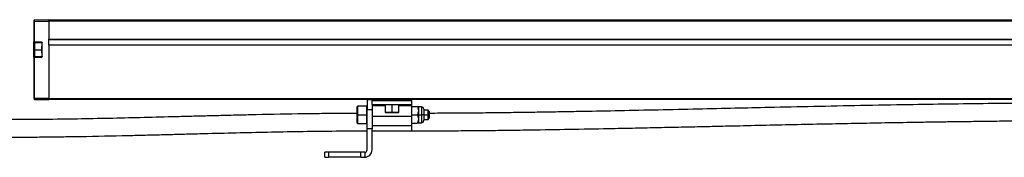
# Model space of a CAD drawing. Header units: millimetres. Extents: x -565 to 1980, y 407 to 731.
# Tile 17 of 22: x 974 to 1370, y 545 to 600. Entities that reach past the tile are written whole.
import ezdxf

# ---------------------------------------------------------------- set-up
doc = ezdxf.new("R2010")
doc.units = ezdxf.units.MM

# ---------------------------------------------------------------- blocks, each defined once
blk = doc.blocks.new('Drawing View6')
at = {"color": 7, "linetype": 'Continuous', "lineweight": 25}
for p, q in [((-841, 37.01), (-841, 28.67)), ((-841, 37.01), (-840.99, 37.01)), ((-835, 37.51), (-840.8, 37.41)), ((-840.8, 37.01), (-840.8, 37.41)), ((-840.8, 28.67), (-840.8, 37.01)), ((-840.8, 37.01), (-835, 37.01)), ((-835, 37.51), (-835, 37.01)), ((-835, 37.51), (153, 37.51)), ((-835, 37.01), (-835, 29.71)), ((153, 37.01), (-835, 37.01)), ((-840.8, 28.67), (-841, 28.67)), ((-841, 22.36), (-841, 28.67)), ((-840.8, 28.26), (-840.9, 28.16)), ((-840.9, 28.16), (-840.9, 25.51)), ((-840.8, 28.67), (-838.1, 28.62)), ((-838.1, 28.42), (-840.8, 28.47)), ((-840.8, 28.26), (-840.8, 28.47)), ((-837.91, 28.26), (-840.8, 28.26)), ((-840.8, 28.26), (-840.8, 25.51)), ((-838.1, 28.42), (-838.1, 28.26)), ((-837.9, 28.22), (-837.7, 28.22)), ((-837.9, 28.22), (-837.9, 26.76)), ((-837.7, 22.81), (-837.7, 28.22)), ((-835, 27.31), (-835, 29.71)), ((-835, 29.71), (153, 29.71)), ((153, 29.51), (-835, 29.51)), ((-840.8, 25.51), (-840.9, 25.51)), ((-840.9, 25.51), (-840.9, 22.86)), ((-840.8, 25.51), (-837.9, 25.51)), ((-840.8, 25.51), (-840.8, 22.76)), ((-837.9, 25.51), (-837.9, 26.76)), ((-837.9, 24.27), (-837.9, 25.51)), ((-837.9, 24.27), (-837.9, 22.81)), ((-835, 27.51), (153, 27.51)), ((-835, 27.31), (-835, 6.01)), ((153, 27.31), (-835, 27.31)), ((-841, 22.36), (-841, 6.01)), ((-841, 22.36), (-840.8, 22.36)), ((-840.9, 22.86), (-840.8, 22.76)), ((-840.8, 22.57), (-840.8, 22.77)), ((-840.8, 22.76), (-837.91, 22.76)), ((-840.8, 22.56), (-838.1, 22.61)), ((-840.8, 22.56), (-840.8, 22.57)), ((-838.1, 22.41), (-840.8, 22.36)), ((-840.8, 6.01), (-840.8, 22.36)), ((-838.1, 22.76), (-838.1, 22.61)), ((-838.1, 22.61), (-838.1, 22.61)), ((-837.7, 22.81), (-837.9, 22.81)), ((-840.99, 6.01), (-841, 6.01)), ((-835, 6.01), (-840.8, 6.01)), ((-840.8, 5.62), (-840.8, 6.01)), ((-840.8, 5.62), (-835, 5.51)), ((-835, 6.01), (-835, 5.51)), ((-835, 6.01), (153, 6.01)), ((153, 5.51), (-835, 5.51)), ((-705, 5.41), (-707, 5.41)), ((-707, 5.41), (-707, 1.47)), ((-705, 5.41), (-705, 5.21)), ((-705, 5.21), (-689, 5.21)), ((-705, 5.21), (-705, 5.01)), ((-705, 3.61), (-705, 5.01)), ((-689, 5.01), (-705, 5.01)), ((-698.5, 5.51), (-698.5, 5.21)), ((-697, 5.21), (-697, 5.51)), ((-695.5, 5.21), (-695.5, 5.51)), ((-689, 5.01), (-689, 5.21)), ((-689, 3.61), (-689, 5.01)), ((-710.8, 2.91), (-711, 2.71)), ((-711, -0.59), (-711, 2.71)), ((-707.2, 2.91), (-710.8, 2.91)), ((-710.8, -0.59), (-710.8, 2.91)), ((-707, 2.71), (-707.2, 2.91)), ((-707.2, 2.91), (-707.2, -0.59)), ((-705, 1.47), (-707, 1.47)), ((-707, -6.26), (-707, 1.47)), ((-705, 3.61), (-705, 3.41)), ((-705, 3.61), (-689, 3.61)), ((-689, 3.41), (-705, 3.41)), ((-705, 3.41), (-705, 3.05)), ((-705, 2.98), (-705, 1.47)), ((-699.75, 2.98), (-705, 2.98)), ((-705, 1.47), (-705, -6.26)), ((-699.75, 3.41), (-699.75, 0.51)), ((-699.75, 0.51), (-699.65, 0.41)), ((-699.75, 0.51), (-697, 0.51)), ((-699.65, 0.41), (-697, 0.41)), ((-697, 0.51), (-697, 3.41)), ((-697, 0.51), (-694.25, 0.51)), ((-697, 0.51), (-697, 0.41)), ((-697, 0.41), (-694.35, 0.41)), ((-694.35, 0.41), (-694.25, 0.51)), ((-694.25, 0.51), (-694.25, 3.41)), ((-689, 2.98), (-694.25, 2.98)), ((-689, 3.41), (-689, 3.61)), ((-689, 2.98), (-689, 3.41)), ((-689, -1.14), (-689, 2.98)), ((-689, 2.81), (-686.94, 2.81)), ((-686.2, -0.59), (-686.2, 2.73)), ((-685.2, 2.62), (-686.2, 2.62)), ((-685.2, 2.62), (-685.2, -0.59)), ((-684.2, 1.62), (-684.2, -0.59)), ((-682.5, 1.31), (-684.2, 1.31)), ((-682, 0.81), (-682.5, 1.31)), ((-682.5, -0.59), (-682.5, 1.31)), ((-682, 0.81), (-682, -0.59)), ((-711, -3.89), (-711, -0.59)), ((-711, -0.59), (-710.8, -0.59)), ((-711, -3.89), (-710.8, -4.09)), ((-710.8, -0.59), (-707.2, -0.59)), ((-710.8, -4.09), (-710.8, -0.59)), ((-707, -0.59), (-707.2, -0.59)), ((-707.2, -0.59), (-707.2, -4.09)), ((-707.2, -4.09), (-707, -3.89)), ((-705, -1.14), (-689, -1.14)), ((-689, -0.59), (-686.94, -0.59)), ((-689, -4.84), (-689, -1.14)), ((-686.94, -0.59), (-686.2, -0.59)), ((-686.2, -3.9), (-686.2, -0.59)), ((-686.2, -0.59), (-685.2, -0.59)), ((-686.2, -3.79), (-685.2, -3.79)), ((-684.2, -0.59), (-685.2, -0.59)), ((-685.2, -0.59), (-685.2, -3.79)), ((-684.2, -0.59), (-684.2, -2.79)), ((-684.2, -0.59), (-682.5, -0.59)), ((-684.2, -2.49), (-682.5, -2.49)), ((-682.5, -2.49), (-682.5, -0.59)), ((-682, -0.59), (-682.5, -0.59)), ((-682.5, -2.49), (-682, -1.99)), ((-682, -0.59), (-682, -1.99)), ((-710.8, -4.09), (-707.2, -4.09)), ((-707, -14.59), (-707, -6.26)), ((-705, -6.26), (-707, -6.26)), ((-705, -4.84), (-689, -4.84)), ((-705, -14.59), (-705, -6.26)), ((-705, -7.01), (-689, -7.01)), ((-689, -3.99), (-686.94, -3.99)), ((-689, -7.01), (-689, -4.84)), ((-724, -17.59), (-724, -15.59)), ((-722.5, -15.59), (-724, -15.59)), ((-722.5, -15.59), (-722.5, -17.59)), ((-709.5, -15.59), (-722.5, -15.59)), ((-709.5, -17.59), (-709.5, -15.59)), ((-708, -15.59), (-709.5, -15.59)), ((-708, -15.59), (-708, -17.59)), ((-724, -17.59), (-722.5, -17.59)), ((-709.5, -17.59), (-722.5, -17.59)), ((-709.5, -17.59), (-708, -17.59))]:
    blk.add_line(p, q, dxfattribs=at)
for centre, radius, start, end in [((-840.8, 28.67), 0.2, 180, 269), ((-837.94, 28.57), 2.87, 178.0016, 181.9984), ((-835.23, 28.52), 2.87, 178.0016, 181.9984), ((-840.8, 22.36), 0.2, 91, 180), ((-837.94, 22.46), 2.87, 178.0016, 181.9984), ((-835.23, 22.51), 2.87, 178.0016, 181.9984), ((-688.24, 1), 2.67, 40.2396, 42.6964), ((-685.2, 1.62), 1, 0, 90), ((-688.24, -2.17), 2.67, 317.3407, 319.7604), ((-685.2, -2.79), 1, 270, 0), ((-708, -14.59), 1, 270, 0), ((-708, -14.59), 3, 270, 0)]:
    blk.add_arc(centre, radius, start, end, dxfattribs=at)
blk.add_open_spline([(-840.8, 37.41), (-840.83, 37.41), (-840.88, 37.4), (-840.95, 37.36), (-840.99, 37.29), (-841, 37.24), (-841, 37.21)], degree=3, dxfattribs=at)
for points, knots in [([(-841, 37.16), (-841, 37.17), (-841, 37.21), (-841, 37.21), (-841, 37.21)], [0, 0, 0, 0, 0.496833, 1, 1, 1, 1]), ([(-841, 37.16), (-841, 37.15), (-841, 37.14), (-841, 37.1), (-840.99, 37.06), (-840.99, 37.03), (-840.99, 37.01)], [0, 0, 0, 0, 0.233743, 0.481665, 0.738801, 1, 1, 1, 1]), ([(-840.99, 37.01), (-840.99, 37.01), (-840.98, 37.01), (-840.94, 37.01), (-840.88, 37.01), (-840.83, 37.01), (-840.8, 37.01)], [0, 0, 0, 0, 0.01669, 0.34446, 0.67223, 1, 1, 1, 1]), ([(-838.1, 28.62), (-838.04, 28.61), (-837.92, 28.59), (-837.79, 28.49), (-837.72, 28.36), (-837.71, 28.26), (-837.7, 28.22)], [0, 0, 0, 0, 0.279968, 0.559052, 0.779144, 1, 1, 1, 1]), ([(-837.9, 28.22), (-837.9, 28.24), (-837.91, 28.28), (-837.94, 28.34), (-837.97, 28.37), (-838.01, 28.4), (-838.05, 28.41), (-838.08, 28.42), (-838.1, 28.42)], [0, 0, 0, 0, 0.200075, 0.432951, 0.562297, 0.699923, 0.845825, 1, 1, 1, 1]), ([(-837.7, 22.81), (-837.71, 22.75), (-837.73, 22.64), (-837.83, 22.51), (-837.96, 22.43), (-838.05, 22.42), (-838.1, 22.41)], [0, 0, 0, 0, 0.279953, 0.559032, 0.779123, 1, 1, 1, 1]), ([(-838.1, 22.61), (-838.08, 22.61), (-838.05, 22.62), (-838.01, 22.63), (-837.97, 22.66), (-837.94, 22.69), (-837.91, 22.75), (-837.9, 22.79), (-837.9, 22.81)], [0, 0, 0, 0, 0.154175, 0.300078, 0.437704, 0.56705, 0.799926, 1, 1, 1, 1]), ([(-840.99, 6.01), (-840.98, 6), (-840.97, 5.97), (-840.96, 5.92), (-840.93, 5.87), (-840.91, 5.81), (-840.88, 5.76), (-840.85, 5.69), (-840.82, 5.66), (-840.8, 5.64)], [0, 0, 0, 0, 0.100564, 0.211096, 0.330886, 0.458531, 0.591986, 0.728743, 1, 1, 1, 1]), ([(-840.8, 6.01), (-840.83, 6.01), (-840.88, 6.01), (-840.94, 6.01), (-840.98, 6.01), (-840.99, 6.01), (-840.99, 6.01)], [0, 0, 0, 0, 0.3295142, 0.6590284, 0.9885426, 1, 1, 1, 1]), ([(-403.5, 4.21), (-406.75, 4.2), (-412.82, 4.2), (-421.29, 4.17), (-428.52, 4.14), (-434.51, 4.1), (-443.93, 4.03), (-462.08, 3.85), (-485.02, 3.52), (-508.43, 3.1), (-527.11, 2.73), (-543.96, 2.36), (-559.48, 2.02), (-574.33, 1.69), (-589.79, 1.35), (-605.22, 1.02), (-617.75, 0.78), (-627.58, 0.6), (-634.96, 0.48), (-642.43, 0.36), (-650.14, 0.26), (-658.43, 0.16), (-667.64, 0.07), (-675.63, 0.02), (-680.54, 0.01), (-682, 0.01)], [0, 0, 0, 0, 0.034936, 0.06531, 0.091207, 0.112699, 0.129875, 0.192579, 0.308114, 0.37689, 0.444796, 0.509462, 0.558484, 0.612084, 0.669542, 0.725165, 0.778427, 0.804568, 0.831066, 0.857905, 0.885072, 0.914077, 0.947171, 0.984236, 1, 1, 1, 1]), ([(-686.94, -0.59), (-686.84, -0.47), (-686.63, -0.24), (-686.36, 0.33), (-686.22, 1.11), (-686.36, 1.9), (-686.63, 2.47), (-686.84, 2.7), (-686.94, 2.81)], [0, 0, 0, 0, 0.116403, 0.240104, 0.499875, 0.759651, 0.88213, 1, 1, 1, 1]), ([(-686.94, 2.81), (-686.84, 2.81), (-686.63, 2.81), (-686.35, 2.81), (-686.31, 2.81), (-686.28, 2.81)], [0, 0, 0, 0, 0.237863, 0.484182, 1, 1, 1, 1]), ([(-711, -0.02), (-711.5, -0.02), (-713.5, -0.02), (-716.75, -0.04), (-720.71, -0.07), (-724.34, -0.1), (-727.88, -0.15), (-731.37, -0.19), (-740.08, -0.33), (-749.89, -0.52), (-760.77, -0.78), (-767.28, -0.94), (-773.64, -1.11), (-780.15, -1.28), (-788.93, -1.5), (-799.78, -1.78), (-812.46, -2.07), (-825.29, -2.31), (-838.63, -2.49), (-847.78, -2.52), (-852.5, -2.53)], [0, 0, 0, 0, 0.010558, 0.04233, 0.068711, 0.094181, 0.119028, 0.143608, 0.168189, 0.303388, 0.351678, 0.399188, 0.441849, 0.486814, 0.53752, 0.628476, 0.717541, 0.806804, 0.900227, 1, 1, 1, 1]), ([(-689, -7.01), (-686.63, -7.01), (-682.19, -7), (-675.98, -6.98), (-670.56, -6.94), (-665.67, -6.91), (-659.57, -6.85), (-652.12, -6.77), (-635.75, -6.55), (-619.25, -6.26), (-602.56, -5.92), (-593.23, -5.72), (-584.12, -5.53), (-575.45, -5.34), (-567.03, -5.15), (-557.48, -4.94), (-546.4, -4.69), (-534.02, -4.42), (-521.57, -4.16), (-509.31, -3.92), (-497.31, -3.7), (-487.4, -3.53), (-479.51, -3.41), (-473.34, -3.32), (-466.61, -3.23), (-458.89, -3.13), (-450.05, -3.03), (-440.09, -2.94), (-428.98, -2.86), (-416.65, -2.81), (-408.02, -2.8), (-403.5, -2.79)], [0, 0, 0, 0, 0.024886, 0.046636, 0.065178, 0.081746, 0.098031, 0.129206, 0.159997, 0.269963, 0.302692, 0.335421, 0.368025, 0.398497, 0.426605, 0.456599, 0.498934, 0.543117, 0.58677, 0.629853, 0.671982, 0.712919, 0.734038, 0.754818, 0.77776, 0.804761, 0.835896, 0.870578, 0.90942, 0.952523, 1, 1, 1, 1]), ([(-686.94, -3.99), (-686.84, -3.87), (-686.63, -3.64), (-686.36, -3.07), (-686.22, -2.28), (-686.36, -1.5), (-686.63, -0.93), (-686.84, -0.7), (-686.94, -0.59)], [0, 0, 0, 0, 0.118926, 0.241894, 0.500217, 0.758533, 0.881457, 1, 1, 1, 1]), ([(-852.5, -9.53), (-850.67, -9.53), (-847.34, -9.52), (-842.76, -9.5), (-838.81, -9.47), (-835.18, -9.43), (-831.64, -9.39), (-828.15, -9.34), (-819.44, -9.21), (-809.63, -9.01), (-798.76, -8.75), (-792.25, -8.59), (-785.89, -8.43), (-779.38, -8.26), (-770.6, -8.03), (-759.74, -7.75), (-747.06, -7.47), (-734.23, -7.23), (-720.88, -7.05), (-711.73, -7.02), (-707, -7.01)], [0, 0, 0, 0, 0.037638, 0.068483, 0.094113, 0.118875, 0.143029, 0.166936, 0.190842, 0.322337, 0.369303, 0.415436, 0.456838, 0.500712, 0.550101, 0.638508, 0.72512, 0.811959, 0.902882, 1, 1, 1, 1]), ([(-686.27, -3.99), (-686.27, -3.99), (-686.22, -3.99), (-686.37, -3.99), (-686.63, -3.99), (-686.84, -3.99), (-686.94, -3.99)], [0, 0, 0, 0, 0.000288, 0.516904, 0.762779, 1, 1, 1, 1])]:
    blk.add_open_spline(points, degree=3, knots=knots, dxfattribs=at)

msp = doc.modelspace()

# ---------------------------------------------------------------- block references
at = {"color": 7, "linetype": 'Continuous', "lineweight": 25}
msp.add_blockref('Drawing View6', (1821.09, 562.73), dxfattribs=at)

doc.saveas('drawing.dxf')
